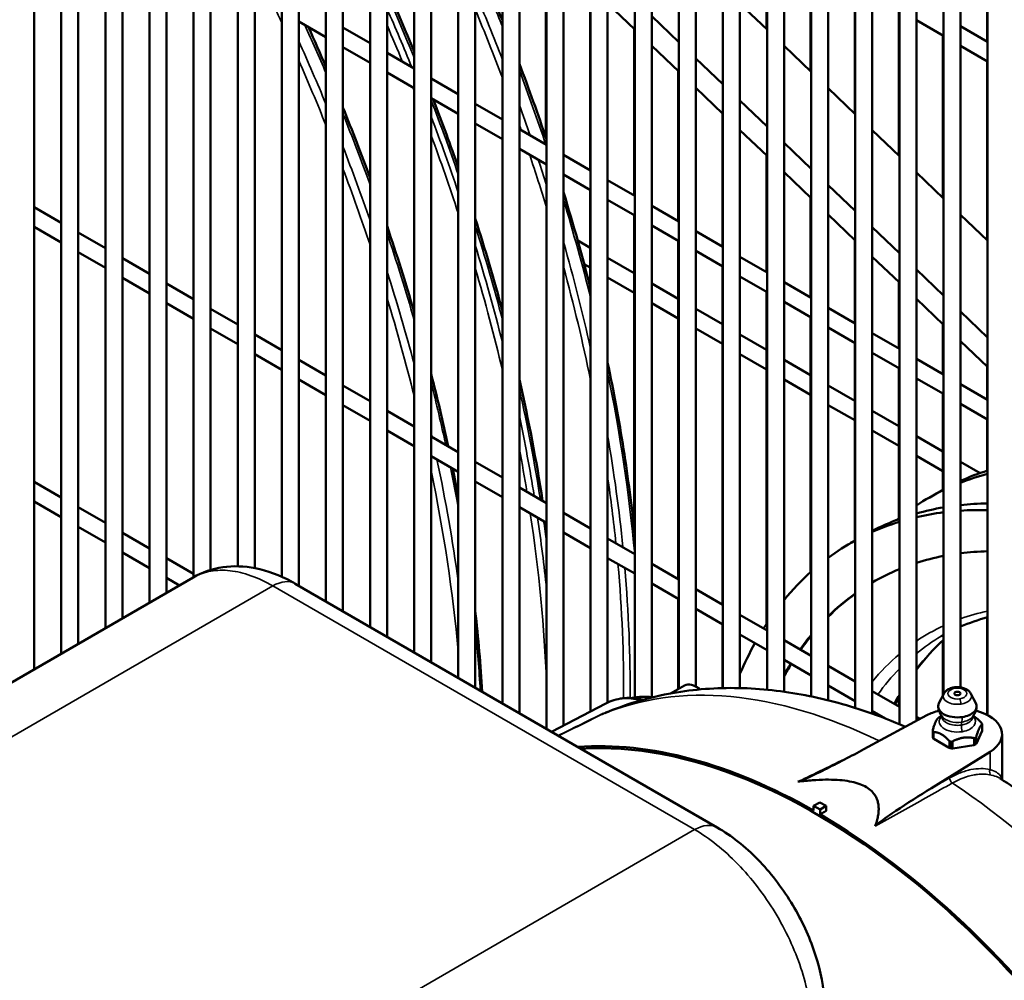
# Model space of a CAD drawing. Header units: inches. Extents: x 1 to 237, y 4 to 150.
# Tile 223 of 237: x 211.77 to 218.61, y 70 to 76.67. Entities that reach past the tile are written whole.
import ezdxf

# ---------------------------------------------------------------- set-up
doc = ezdxf.new("R2010")
doc.units = ezdxf.units.IN
doc.header["$LTSCALE"] = 7
doc.header["$MEASUREMENT"] = 0
doc.layers.add('Visible (ANSI)', color=7, linetype='Continuous', lineweight=50)
doc.layers.add('Visible Narrow (ANSI)', color=7, linetype='Continuous', lineweight=35)

msp = doc.modelspace()

# ---------------------------------------------------------------- linework, layer by layer
at = {"layer": 'Visible (ANSI)'}
for p, q in [((211.8709, 78.3162), (211.8709, 72.1605)), ((212.059, 78.2076), (212.059, 72.2691)), ((212.1771, 78.142), (212.1771, 72.3373)), ((212.3653, 78.0339), (212.3653, 72.4459)), ((212.4834, 77.9626), (212.4834, 72.5141)), ((212.6715, 72.6227), (212.6715, 77.854)), ((212.7896, 72.6909), (212.7896, 77.7875)), ((212.9777, 72.7995), (212.9777, 77.6806)), ((213.0958, 72.8497), (213.0958, 77.6092)), ((213.2839, 72.8745), (213.2839, 77.5004)), ((213.402, 72.862), (213.402, 77.4332)), ((218.4858, 77.4159), (218.4858, 76.5161)), ((213.5902, 72.8018), (213.5902, 77.3373)), ((213.7083, 72.7396), (213.7083, 77.287)), ((217.9955, 71.8016), (217.9955, 77.2466)), ((218.1836, 71.9859), (218.1836, 77.2473)), ((218.3017, 72.0349), (218.3017, 77.2473)), ((213.8964, 72.631), (213.8964, 77.1967)), ((217.8773, 71.7798), (217.8773, 77.1928)), ((214.0145, 72.5628), (214.0145, 77.1534)), ((217.6892, 71.8526), (217.6892, 77.1156)), ((214.2026, 72.4542), (214.2026, 77.0866)), ((214.3207, 72.386), (214.3207, 77.0496)), ((217.5711, 71.8921), (217.5711, 77.0766)), ((218.4898, 71.8421), (218.4898, 77.0705)), ((214.5088, 72.2774), (214.5088, 77.0013)), ((214.627, 72.2092), (214.627, 76.9685)), ((217.2608, 76.9773), (217.2608, 76.3092)), ((217.2649, 71.9721), (217.2649, 76.979)), ((217.383, 71.9452), (217.383, 77.0093)), ((214.8151, 72.1006), (214.8151, 76.9386)), ((214.9332, 72.0324), (214.9332, 76.9059)), ((215.1213, 71.9238), (215.1213, 76.9025)), ((215.4235, 76.9307), (215.4235, 75.8483)), ((215.4275, 71.747), (215.4275, 76.9578)), ((216.9546, 76.9072), (216.9546, 76.6019)), ((216.9587, 72.0187), (216.9587, 76.9084)), ((217.0768, 72.0048), (217.0768, 76.9315)), ((217.5671, 76.9102), (217.5671, 76.0164)), ((215.2394, 71.8556), (215.2394, 76.8603)), ((215.5456, 71.7701), (215.5456, 76.831)), ((215.7297, 76.8439), (215.7297, 75.6233)), ((215.7338, 71.8682), (215.7338, 76.8592)), ((216.3462, 72.0258), (216.3462, 76.8302)), ((216.4643, 72.0399), (216.4643, 76.8404)), ((216.6524, 72.0297), (216.6524, 76.8597)), ((216.7705, 72.0298), (216.7705, 76.8761)), ((215.8519, 71.9296), (215.8519, 76.8193)), ((215.8519, 76.7796), (216.04, 76.5997)), ((216.04, 71.964), (216.04, 76.8201)), ((216.1581, 71.9645), (216.1581, 76.822)), ((216.7705, 76.7779), (216.9587, 76.5981)), ((217.8733, 76.7334), (217.8733, 75.7236)), ((213.7083, 76.654), (213.8964, 76.5454)), ((216.1581, 76.6912), (216.3462, 76.5114)), ((217.9955, 76.6628), (218.1836, 76.5542)), ((214.0145, 76.6136), (214.2026, 76.505)), ((216.0359, 76.6036), (216.0359, 75.4465)), ((218.1795, 76.5566), (218.1795, 75.4308)), ((218.3017, 76.6224), (218.4898, 76.5138)), ((214.0145, 76.4772), (214.2026, 76.3686)), ((214.3207, 76.4368), (214.5088, 76.3282)), ((216.1581, 76.4868), (216.3462, 76.3069)), ((217.0768, 76.4852), (217.2649, 76.3053)), ((218.3017, 76.486), (218.4898, 76.3774)), ((216.4643, 76.3984), (216.6524, 76.2186)), ((218.4858, 76.3798), (218.4858, 75.1381)), ((214.3207, 76.3004), (214.5088, 76.1918)), ((216.3422, 76.3108), (216.3422, 75.2697)), ((214.627, 76.26), (214.8151, 76.1514)), ((216.4643, 76.194), (216.6524, 76.0141)), ((217.383, 76.1924), (217.5711, 76.0125)), ((214.627, 76.1236), (214.8151, 76.015)), ((214.9332, 76.0832), (215.1213, 75.9746)), ((216.7705, 76.1057), (216.9587, 75.9258)), ((216.6484, 76.018), (216.6484, 75.0929)), ((214.9332, 75.9468), (215.1213, 75.8382)), ((215.2394, 75.9064), (215.4275, 75.7978)), ((216.7705, 75.9012), (216.9587, 75.7214)), ((217.6892, 75.8996), (217.8773, 75.7197)), ((217.0768, 75.8129), (217.2649, 75.633)), ((215.2394, 75.77), (215.4275, 75.6614)), ((215.5456, 75.7296), (215.7338, 75.621)), ((216.9546, 75.7252), (216.9546, 74.9161)), ((217.0768, 75.6084), (217.2649, 75.4286)), ((217.9955, 75.6068), (218.1836, 75.427)), ((215.5456, 75.5932), (215.7338, 75.4846)), ((215.8519, 75.5528), (216.04, 75.4442)), ((215.7297, 75.4869), (215.7297, 74.8151)), ((217.383, 75.5201), (217.5711, 75.3403)), ((215.8519, 75.4164), (216.04, 75.3078)), ((217.2608, 75.4325), (217.2608, 74.7393)), ((211.8709, 75.3671), (212.059, 75.2585)), ((216.1581, 75.376), (216.3462, 75.2674)), ((216.0359, 75.3101), (216.0359, 73.135)), ((217.383, 75.3157), (217.5711, 75.1358)), ((218.3017, 75.314), (218.4898, 75.1342)), ((211.8709, 75.2307), (212.059, 75.1221)), ((212.1771, 75.1903), (212.3653, 75.0817)), ((216.1581, 75.2396), (216.3462, 75.131)), ((216.4643, 75.1992), (216.6524, 75.0906)), ((217.6892, 75.2273), (217.8773, 75.0475)), ((215.6445, 75.134), (215.7297, 75.0847)), ((216.3422, 75.1333), (216.3422, 72.7856)), ((217.5671, 75.1397), (217.5671, 74.5625)), ((212.1771, 75.0539), (212.3653, 74.9453)), ((216.4643, 75.0628), (216.6524, 74.9542)), ((212.4834, 75.0135), (212.6715, 74.9049)), ((215.8519, 75.0142), (216.0359, 74.9079)), ((216.7705, 75.0224), (216.9587, 74.9138)), ((217.6892, 75.0229), (217.8773, 74.843)), ((215.6888, 74.972), (215.7297, 74.9484)), ((216.6484, 74.9565), (216.6484, 72.6088)), ((217.9955, 74.9346), (218.1836, 74.7547)), ((212.4834, 74.8771), (212.6715, 74.7685)), ((215.8519, 74.8778), (216.0359, 74.7716)), ((216.7705, 74.886), (216.9587, 74.7774)), ((212.7896, 74.8367), (212.9777, 74.7281)), ((216.1581, 74.8374), (216.3422, 74.7311)), ((216.9546, 74.7797), (216.9546, 72.4742)), ((217.0768, 74.8456), (217.2649, 74.737)), ((217.8733, 74.8469), (217.8733, 74.3857)), ((217.9955, 74.7301), (218.1836, 74.5503)), ((212.7896, 74.7003), (212.9777, 74.5917)), ((213.0958, 74.6599), (213.2839, 74.5513)), ((216.1581, 74.701), (216.3422, 74.5948)), ((216.4643, 74.6606), (216.6484, 74.5543)), ((217.0768, 74.7092), (217.2649, 74.6006)), ((217.383, 74.6688), (217.5711, 74.5602)), ((217.2608, 74.6029), (217.2608, 72.834)), ((218.3017, 74.6418), (218.4898, 74.4619)), ((213.0958, 74.5235), (213.2839, 74.4149)), ((216.4643, 74.5242), (216.6484, 74.418)), ((217.383, 74.5324), (217.5711, 74.4238)), ((218.1795, 74.5541), (218.1795, 74.2089)), ((213.402, 74.4831), (213.5902, 74.3745)), ((216.7705, 74.4838), (216.9546, 74.3775)), ((217.6892, 74.492), (217.8773, 74.3834)), ((217.5671, 74.4261), (217.5671, 73.0526)), ((218.3017, 74.4373), (218.4898, 74.2575)), ((213.402, 74.3467), (213.5902, 74.2381)), ((213.7083, 74.3063), (213.8964, 74.1977)), ((216.7705, 74.3474), (216.9546, 74.2412)), ((217.0768, 74.307), (217.2608, 74.2007)), ((217.6892, 74.3556), (217.8773, 74.247)), ((217.9955, 74.3152), (218.1836, 74.2066)), ((217.8733, 74.2493), (217.8733, 73.2075)), ((218.4858, 74.2613), (218.4858, 74.0321)), ((213.7083, 74.1699), (213.8964, 74.0613)), ((217.0768, 74.1706), (217.2608, 74.0644)), ((217.9955, 74.1788), (218.1836, 74.0702)), ((214.0145, 74.1295), (214.2026, 74.0209)), ((217.383, 74.1302), (217.5671, 74.0239)), ((218.3017, 74.1384), (218.4898, 74.0298)), ((218.1795, 74.0725), (218.1795, 73.4059)), ((214.0145, 73.9931), (214.2026, 73.8845)), ((217.383, 73.9938), (217.5671, 73.8876)), ((218.3017, 74.002), (218.4898, 73.8934)), ((214.3207, 73.9527), (214.5088, 73.8441)), ((217.6892, 73.9534), (217.8733, 73.8471)), ((218.4858, 73.8957), (218.4858, 73.5378)), ((214.3207, 73.8163), (214.5088, 73.7077)), ((214.627, 73.7759), (214.8151, 73.6673)), ((217.6892, 73.817), (217.8733, 73.7108)), ((217.9955, 73.7766), (218.1795, 73.6703)), ((214.627, 73.6395), (214.8151, 73.5309)), ((217.9955, 73.6402), (218.1795, 73.534)), ((214.9332, 73.5991), (215.1213, 73.4905)), ((218.3017, 73.5998), (218.4372, 73.5216)), ((211.8709, 73.4609), (212.059, 73.3523)), ((214.9332, 73.4627), (215.1213, 73.3541)), ((215.2394, 73.4223), (215.4275, 73.3137)), ((218.0784, 73.3478), (218.1579, 73.3937)), ((211.8709, 73.3245), (212.059, 73.2159)), ((212.1771, 73.2841), (212.3653, 73.1755)), ((215.2394, 73.2859), (215.4275, 73.1773)), ((215.5456, 73.2455), (215.7338, 73.1369)), ((212.1771, 73.1477), (212.3653, 73.0391)), ((212.4834, 73.1073), (212.6715, 72.9987)), ((215.5456, 73.1091), (215.7338, 73.0005)), ((215.8519, 73.0687), (216.04, 72.9601)), ((217.5392, 73.0365), (217.5711, 73.0549)), ((212.4834, 72.9709), (212.6715, 72.8623)), ((212.7896, 72.9305), (212.9777, 72.8219)), ((215.8519, 72.9323), (216.04, 72.8237)), ((216.1581, 72.8919), (216.3462, 72.7833)), ((212.9736, 72.7972), (208.6214, 70.2844)), ((212.9737, 72.7972), (212.9736, 72.7972)), ((212.7896, 72.7941), (212.879, 72.7425)), ((216.6121, 71.0631), (213.6838, 72.7538)), ((216.1581, 72.7555), (216.3462, 72.6469)), ((216.4643, 72.7151), (216.6524, 72.6065)), ((216.3422, 72.6493), (216.3422, 72.0235)), ((216.4643, 72.5787), (216.6524, 72.4701)), ((216.7705, 72.5383), (216.9587, 72.4297)), ((216.6484, 72.4725), (216.6484, 72.0296)), ((218.4858, 72.5197), (218.4858, 71.8442)), ((216.7705, 72.4019), (216.9587, 72.2933)), ((217.0768, 72.3615), (217.2649, 72.2529)), ((218.1795, 72.3609), (218.1795, 71.9781)), ((217.0768, 72.2251), (217.2649, 72.1165)), ((217.383, 72.1847), (217.5711, 72.0761)), ((216.3851, 72.0483), (216.2885, 71.9925)), ((217.383, 72.0483), (217.5711, 71.9397)), ((216.4845, 72.0283), (216.4633, 72.0405)), ((217.6892, 72.0079), (217.8773, 71.8993)), ((218.1858, 71.9902), (218.1524, 71.9255)), ((218.3746, 71.9902), (218.408, 71.9255)), ((215.8407, 71.924), (215.4626, 71.7268)), ((216.1491, 71.9673), (216.1334, 71.9582)), ((217.8733, 71.9638), (217.8733, 71.9016)), ((217.6318, 71.6058), (218.0688, 71.8411)), ((217.6892, 71.8715), (217.781, 71.8185)), ((217.9955, 71.8311), (218.0219, 71.8159)), ((218.1702, 71.837), (218.1557, 71.8287)), ((218.3902, 71.837), (218.3908, 71.8367)), ((218.4516, 71.7791), (218.4516, 71.7323)), ((218.1088, 71.7355), (218.1088, 71.6887)), ((218.4118, 71.6447), (218.4509, 71.729)), ((218.5902, 71.3948), (218.5902, 71.7102)), ((218.1161, 71.6772), (218.223, 71.6155)), ((218.5069, 71.5881), (218.0994, 71.3359)), ((218.2477, 71.6117), (218.3937, 71.6343)), ((218.5775, 71.4032), (218.5775, 71.4032)), ((217.3256, 71.2366), (217.2817, 71.213)), ((217.368, 71.2121), (217.3256, 71.2366)), ((217.2817, 71.213), (217.3271, 71.1868)), ((217.2817, 71.213), (217.2817, 71.1805)), ((217.3271, 71.1868), (217.368, 71.2121)), ((217.3271, 71.1543), (217.3271, 71.1868)), ((217.368, 71.1771), (217.368, 71.2121))]:
    msp.add_line(p, q, dxfattribs=at)
for centre, major_axis, start_param, end_param in [((220.5954, 69.1718), (-2.4375, 4.2219), 6.154903, 6.225827), ((220.5159, 69.1259), (-2.4375, 4.2219), 6.126073, 6.195323), ((220.5159, 69.1259), (-2.4375, 4.2219), 6.240914, 6.317816), ((220.5954, 69.1718), (-2.4375, 4.2219), 6.272724, 6.283185), ((220.0563, 68.8605), (-2.4375, 4.2219), 6.072103, 6.138581), ((220.0563, 68.8605), (-2.4375, 4.2219), 5.969514, 6.031807), ((220.5159, 69.1259), (-2.4375, 4.2219), 0.086309, 0.094421), ((219.9767, 68.8146), (-2.4375, 4.2219), 6.044853, 6.110092), ((219.9767, 68.8146), (-2.4375, 4.2219), 5.943774, 6.005203), ((220.0563, 68.8605), (-2.4375, 4.2219), 6.182042, 6.254682), ((219.9767, 68.8146), (-2.4375, 4.2219), 6.15261, 6.223395), ((219.9767, 68.8146), (-2.4375, 4.2219), 6.270184, 6.349524), ((219.9767, 68.8146), (-2.2812, 3.9512), 6.087127, 6.15906), ((219.9767, 68.8146), (-2.2812, 3.9512), 5.976788, 6.043705), ((219.9767, 68.8146), (-2.4375, 4.2219), 0.120029, 0.214213), ((219.9767, 68.8146), (-2.2812, 3.9512), 6.206336, 6.285926), ((219.9856, 68.8197), (-2.2812, 3.9512), 0.001937, 0.006633), ((219.9767, 68.8146), (-2.2812, 3.9512), 0.056115, 0.148529), ((219.9856, 68.8197), (-2.2812, 3.9512), 0.060236, 0.153151), ((219.9767, 68.8146), (-2.4375, 4.2219), 0.281121, 0.295584), ((219.9767, 68.8146), (-2.2812, 3.9512), 0.212939, 0.258696), ((219.9856, 68.8197), (-2.2812, 3.9512), 0.218017, 0.261862), ((219.9767, 68.8146), (-2.4375, 4.2219), 0.334028, 0.409275), ((219.9767, 68.8146), (-2.2812, 3.9512), 0.300549, 0.331811), ((219.9856, 68.8197), (-2.2812, 3.9512), 0.303643, 0.338104), ((216.4633, 71.913), (-0.0781, 0.1353), 5.242962, 6.283185), ((216.4845, 71.9252), (-0.0631, 0.1093), 5.368483, 5.497787), ((218.2802, 71.9035), (-0.1334, 0), 5.993459, 8.115781), ((218.2802, 71.9035), (0.1334, 0), 4.974188, 6.572911), ((218.2802, 71.7102), (0.31, 0), 1.995748, 2.321288), ((218.2802, 71.7102), (0.31, 0), 5.532694, 7.429028), ((218.2802, 71.7568), (0.176, 0), 2.356195, 2.373603), ((218.2802, 71.7568), (0.176, 0), 0.244391, 0.279208), ((217.3044, 67.2717), (2.3777, -4.1184), 0, 2.86464), ((218.2802, 71.7568), (-0.176, 0), 0.244391, 0.279208), ((217.3044, 67.2717), (-2.3856, 4.1321), 5.504514, 6.012141), ((218.2802, 71.7106), (-0.176, 0), 0.244391, 0.279208), ((218.2802, 71.7568), (-0.176, 0), 1.291588, 1.326406), ((218.2802, 71.7568), (-0.176, 0), 2.338786, 2.373603), ((218.2802, 71.7106), (-0.176, 0), 2.338786, 2.373603), ((218.2802, 71.7106), (0.176, 0), 4.433181, 4.467998), ((217.3044, 67.2717), (2.3856, -4.1321), 1.746589, 2.349468)]:
    msp.add_ellipse(centre, major_axis=major_axis, ratio=0.57735, start_param=start_param, end_param=end_param, dxfattribs=at)
msp.add_ellipse((218.2802, 71.9919), major_axis=(0.0211, 0), ratio=0.57735, dxfattribs=at)
for points in [[(214.9994, 76.956), (215.0411, 76.8585), (215.0818, 76.7608), (215.1213, 76.6629)], [(214.5088, 76.4472), (214.4486, 76.5932), (214.3858, 76.7388), (214.3207, 76.8838)], [(213.8964, 76.3402), (213.8569, 76.4321), (213.8165, 76.5239), (213.7751, 76.6154)], [(215.2394, 76.3614), (215.3058, 76.1865), (215.3685, 76.0114), (215.4275, 75.8363)], [(214.2026, 75.5704), (214.143, 75.733), (214.0803, 75.8954), (214.0145, 76.0573)], [(215.5456, 75.47), (215.6147, 75.2457), (215.6774, 75.0218), (215.7338, 74.7991)], [(215.1213, 74.647), (215.0644, 74.86), (215.0016, 75.0739), (214.9332, 75.2881)], [(214.5088, 74.6404), (214.451, 74.8386), (214.3883, 75.0373), (214.3207, 75.2361)], [(214.7452, 73.7077), (214.7095, 73.8741), (214.67, 74.0415), (214.627, 74.2095)], [(215.4007, 73.3292), (215.3577, 73.6062), (215.3039, 73.8869), (215.2394, 74.17)], [(214.8151, 73.3575), (214.8031, 73.4224), (214.7905, 73.4875), (214.7774, 73.5527)], [(215.4275, 73.1461), (215.426, 73.1574), (215.4244, 73.1687), (215.4228, 73.1801)], [(214.9812, 72.0047), (214.9705, 72.1891), (214.9545, 72.3762), (214.9332, 72.5654)], [(218.3017, 72.4562), (218.362, 72.4822), (218.4248, 72.5037), (218.4898, 72.5208)], [(218.1679, 72.3891), (218.1731, 72.3921), (218.1783, 72.3951), (218.1836, 72.398)], [(217.9955, 72.1562), (218.0527, 72.2335), (218.1156, 72.3031), (218.1836, 72.3646)], [(217.8483, 71.9161), (217.8577, 71.9347), (217.8674, 71.9531), (217.8773, 71.9712)], [(218.1724, 71.8336), (218.1724, 71.8337), (218.1724, 71.8338), (218.1724, 71.834)], [(218.388, 71.834), (218.388, 71.8338), (218.388, 71.8337), (218.388, 71.8336)], [(218.1094, 71.686), (218.109, 71.6869), (218.1088, 71.6878), (218.1088, 71.6887)]]:
    msp.add_open_spline(points, degree=3, dxfattribs=at)
for points, knots in [([(214.8151, 75.6421), (214.7884, 75.7188), (214.761, 75.7955), (214.7032, 75.9533), (214.6727, 76.0343), (214.6415, 76.1152)], [5.17816057, 5.17816057, 5.17816057, 5.17816057, 5.20488704, 5.20488704, 5.23312985, 5.23312985, 5.23312985, 5.23312985]), ([(215.8519, 74.2893), (215.8731, 74.1883), (215.893, 74.0876), (215.9299, 73.8868), (215.9471, 73.7867), (215.9785, 73.5875), (215.9928, 73.4884), (216.0185, 73.2915), (216.03, 73.1937), (216.04, 73.0965)], [7.5844594, 7.5844594, 7.5844594, 7.5844594, 7.6203035, 7.6203035, 7.6562386, 7.6562386, 7.6921723, 7.6921723, 7.7280124, 7.7280124, 7.7280124, 7.7280124]), ([(212.9737, 72.7972), (213.0367, 72.8336), (213.1077, 72.8576), (213.2538, 72.879), (213.3304, 72.8759), (213.4909, 72.8447), (213.576, 72.8125), (213.6661, 72.7638), (213.675, 72.7589), (213.6838, 72.7538)], [0, 0, 0, 0, 0.666112, 0.666112, 1.353117, 1.353117, 2.147808, 2.147808, 2.23479, 2.23479, 2.23479, 2.23479]), ([(217.9206, 71.7613), (217.8316, 71.7999), (217.7419, 71.8348), (217.501, 71.9172), (217.3486, 71.9578), (217.0418, 72.0137), (216.8873, 72.0292), (216.5791, 72.0316), (216.4252, 72.0186), (216.1232, 71.9611), (215.9751, 71.9166), (215.8335, 71.8563)], [0.1238446, 0.1238446, 0.1238446, 0.1238446, 0.2008707, 0.2008707, 0.3294952, 0.3294952, 0.4581196, 0.4581196, 0.5867441, 0.5867441, 0.7153685, 0.7153685, 0.7153685, 0.7153685]), ([(218.2578, 72.0347), (218.252, 72.0338), (218.2463, 72.0326), (218.2353, 72.0294), (218.2299, 72.0274), (218.2195, 72.0227), (218.2145, 72.0199), (218.205, 72.0133), (218.2005, 72.0096), (218.1924, 72.0009), (218.1887, 71.9959), (218.1858, 71.9902)], [5.759587, 5.759587, 5.759587, 5.759587, 5.963441, 5.963441, 6.167295, 6.167295, 6.371149, 6.371149, 6.575003, 6.575003, 6.778857, 6.778857, 6.778857, 6.778857]), ([(218.3746, 71.9902), (218.3711, 71.997), (218.3665, 72.0029), (218.355, 72.0141), (218.3478, 72.019), (218.3324, 72.0269), (218.3242, 72.0299), (218.3073, 72.0342), (218.2985, 72.0356), (218.2808, 72.0367), (218.2719, 72.0365), (218.2613, 72.0352), (218.2595, 72.035), (218.2578, 72.0347)], [4.216717, 4.216717, 4.216717, 4.216717, 4.462282, 4.462282, 4.770856, 4.770856, 5.07943, 5.07943, 5.388004, 5.388004, 5.696578, 5.696578, 5.759587, 5.759587, 5.759587, 5.759587]), ([(215.8407, 71.924), (215.8584, 71.9332), (215.877, 71.9408), (215.9154, 71.9524), (215.9353, 71.9565), (215.9759, 71.9612), (215.9967, 71.9619), (216.0387, 71.96), (216.0599, 71.9574), (216.0875, 71.9521), (216.0938, 71.9508), (216.1, 71.9493)], [5.5224824, 5.5224824, 5.5224824, 5.5224824, 5.6322181, 5.6322181, 5.7419537, 5.7419537, 5.8516894, 5.8516894, 5.9614251, 5.9614251, 5.9933128, 5.9933128, 5.9933128, 5.9933128]), ([(218.1742, 71.8316), (218.1653, 71.843), (218.1583, 71.8561), (218.1504, 71.879), (218.1482, 71.8888), (218.1471, 71.8985)], [0, 0, 0, 0, 0.1100679, 0.1100679, 0.1850674, 0.1850674, 0.1850674, 0.1850674]), ([(218.4133, 71.8985), (218.4117, 71.8842), (218.4077, 71.8699), (218.3975, 71.8479), (218.3923, 71.8394), (218.3863, 71.8316)], [0, 0, 0, 0, 0.1100322, 0.1100322, 0.1850675, 0.1850675, 0.1850675, 0.1850675]), ([(218.1486, 71.8242), (218.1488, 71.8243), (218.1489, 71.8244), (218.1495, 71.8248), (218.1501, 71.8253), (218.1516, 71.8263), (218.1526, 71.8268), (218.1536, 71.8274)], [0.07493866, 0.07493866, 0.07493866, 0.07493866, 0.07821587, 0.07821587, 0.08960483, 0.08960483, 0.1009938, 0.1009938, 0.1009938, 0.1009938]), ([(218.1723, 71.8324), (218.1723, 71.8324), (218.1723, 71.8325), (218.1723, 71.8326), (218.1724, 71.8331), (218.1724, 71.8336)], [6.8888906, 6.8888906, 6.8888906, 6.8888906, 6.9115038, 6.9115038, 7.0685835, 7.0685835, 7.0685835, 7.0685835]), ([(218.388, 71.8336), (218.388, 71.8331), (218.3881, 71.8326), (218.3882, 71.8325), (218.3882, 71.8324), (218.3882, 71.8324)], [3.9269908, 3.9269908, 3.9269908, 3.9269908, 4.0840704, 4.0840704, 4.1066837, 4.1066837, 4.1066837, 4.1066837]), ([(218.4443, 71.7917), (218.4446, 71.7914), (218.4449, 71.7911), (218.4461, 71.7897), (218.447, 71.7886), (218.4484, 71.7866), (218.449, 71.7857), (218.4494, 71.7849)], [0.07493866, 0.07493866, 0.07493866, 0.07493866, 0.07821587, 0.07821587, 0.08960483, 0.08960483, 0.1009938, 0.1009938, 0.1009938, 0.1009938]), ([(218.451, 71.7814), (218.4514, 71.7806), (218.4516, 71.7799), (218.4516, 71.7786), (218.4515, 71.7781), (218.4511, 71.7776), (218.451, 71.7776), (218.4509, 71.7775)], [0.1009938, 0.1009938, 0.1009938, 0.1009938, 0.11238276, 0.11238276, 0.12377172, 0.12377172, 0.12704893, 0.12704893, 0.12704893, 0.12704893]), ([(218.1094, 71.7323), (218.1091, 71.7331), (218.1089, 71.7341), (218.1088, 71.7363), (218.1089, 71.7375), (218.1093, 71.7391), (218.1094, 71.7395), (218.1095, 71.7399)], [0.1009938, 0.1009938, 0.1009938, 0.1009938, 0.11238276, 0.11238276, 0.12377172, 0.12377172, 0.12704893, 0.12704893, 0.12704893, 0.12704893]), ([(218.1161, 71.7257), (218.1158, 71.7257), (218.1155, 71.7257), (218.1143, 71.7259), (218.1134, 71.7263), (218.112, 71.7273), (218.1114, 71.728), (218.111, 71.7288)], [0.07493866, 0.07493866, 0.07493866, 0.07493866, 0.07821587, 0.07821587, 0.08960483, 0.08960483, 0.1009938, 0.1009938, 0.1009938, 0.1009938]), ([(218.4516, 71.7323), (218.4516, 71.7315), (218.4515, 71.7308), (218.4512, 71.7297), (218.4511, 71.7293), (218.4509, 71.729)], [-0.21363565, -0.21363565, -0.21363565, -0.21363565, -0.20484059, -0.20484059, -0.20094279, -0.20094279, -0.20094279, -0.20094279]), ([(218.1161, 71.6772), (218.1157, 71.6775), (218.1154, 71.6777), (218.1131, 71.6794), (218.1118, 71.681), (218.111, 71.6825)], [-0.25058252, -0.25058252, -0.25058252, -0.25058252, -0.24668472, -0.24668472, -0.22576266, -0.22576266, -0.22576266, -0.22576266]), ([(218.2317, 71.6592), (218.2303, 71.6594), (218.2289, 71.6598), (218.2262, 71.6612), (218.225, 71.662), (218.2236, 71.6633), (218.2233, 71.6636), (218.223, 71.6639)], [0.1009938, 0.1009938, 0.1009938, 0.1009938, 0.11238276, 0.11238276, 0.12377172, 0.12377172, 0.12704893, 0.12704893, 0.12704893, 0.12704893]), ([(218.2477, 71.6601), (218.2473, 71.6599), (218.2469, 71.6597), (218.245, 71.6589), (218.2436, 71.6585), (218.2406, 71.658), (218.2391, 71.658), (218.2376, 71.6582)], [0.07493866, 0.07493866, 0.07493866, 0.07493866, 0.07821587, 0.07821587, 0.08960483, 0.08960483, 0.1009938, 0.1009938, 0.1009938, 0.1009938]), ([(218.4025, 71.6837), (218.4014, 71.6831), (218.4002, 71.6827), (218.3977, 71.6823), (218.3963, 71.6823), (218.3945, 71.6826), (218.3941, 71.6826), (218.3937, 71.6827)], [0.1009938, 0.1009938, 0.1009938, 0.1009938, 0.11238276, 0.11238276, 0.12377172, 0.12377172, 0.12704893, 0.12704893, 0.12704893, 0.12704893]), ([(218.4025, 71.6374), (218.4005, 71.6363), (218.398, 71.6353), (218.3948, 71.6345), (218.3943, 71.6344), (218.3937, 71.6343)], [-0.22576266, -0.22576266, -0.22576266, -0.22576266, -0.20484059, -0.20484059, -0.20094279, -0.20094279, -0.20094279, -0.20094279]), ([(218.4118, 71.6931), (218.4117, 71.6927), (218.4115, 71.6924), (218.411, 71.6908), (218.4103, 71.6896), (218.4088, 71.6877), (218.4079, 71.6869), (218.4068, 71.6862)], [0.07493866, 0.07493866, 0.07493866, 0.07493866, 0.07821587, 0.07821587, 0.08960483, 0.08960483, 0.1009938, 0.1009938, 0.1009938, 0.1009938]), ([(218.4068, 71.6399), (218.4087, 71.6411), (218.4103, 71.6425), (218.4115, 71.6441), (218.4116, 71.6444), (218.4118, 71.6447)], [0.22576266, 0.22576266, 0.22576266, 0.22576266, 0.24668472, 0.24668472, 0.25058252, 0.25058252, 0.25058252, 0.25058252]), ([(217.6318, 71.6058), (217.5446, 71.5589), (217.4472, 71.5079), (217.3183, 71.4436), (217.2599, 71.415), (217.2092, 71.3932), (217.1985, 71.3887), (217.1833, 71.3832), (217.1772, 71.3813), (217.1735, 71.3808)], [-0.7263385, -0.7263385, -0.7263385, -0.7263385, -0.2783077, -0.2783077, -0.0705449, -0.0705449, -0.0288202, -0.0288202, 0, 0, 0, 0]), ([(218.2317, 71.6129), (218.2291, 71.6133), (218.2264, 71.614), (218.2238, 71.6151), (218.2234, 71.6153), (218.223, 71.6155)], [-0.22576266, -0.22576266, -0.22576266, -0.22576266, -0.20484059, -0.20484059, -0.20094279, -0.20094279, -0.20094279, -0.20094279]), ([(218.2477, 71.6117), (218.2471, 71.6116), (218.2466, 71.6116), (218.2432, 71.6114), (218.2403, 71.6116), (218.2376, 71.6119)], [-0.25058252, -0.25058252, -0.25058252, -0.25058252, -0.24668472, -0.24668472, -0.22576266, -0.22576266, -0.22576266, -0.22576266]), ([(220.2741, 69.6983), (220.1785, 69.8365), (220.0786, 69.971), (219.8712, 70.2311), (219.7637, 70.3567), (219.542, 70.5974), (219.4278, 70.7127), (219.1937, 70.9314), (219.0738, 71.035), (218.8291, 71.2291), (218.7043, 71.3197), (218.5775, 71.4032)], [5.638158, 5.638158, 5.638158, 5.638158, 5.7531881, 5.7531881, 5.8682181, 5.8682181, 5.9832482, 5.9832482, 6.0982783, 6.0982783, 6.2133083, 6.2133083, 6.2133083, 6.2133083]), ([(217.7097, 71.0712), (217.7105, 71.0734), (217.7138, 71.0769), (217.7234, 71.0857), (217.7311, 71.0918), (217.7689, 71.1211), (217.8184, 71.1548), (217.9297, 71.2293), (218.0181, 71.2855), (218.0994, 71.3359)], [-1.472773, -1.472773, -1.472773, -1.472773, -1.414335, -1.414335, -1.329731, -1.329731, -0.908457, -0.908457, 0, 0, 0, 0]), ([(216.6121, 71.0631), (216.7117, 71.0056), (216.8079, 70.929), (216.9806, 70.7524), (217.0596, 70.6505), (217.1895, 70.4393), (217.2431, 70.3278), (217.3211, 70.1055), (217.3466, 69.992), (217.3568, 69.8716), (217.3576, 69.86), (217.3582, 69.8485)], [0, 0, 0, 0, 0.981821, 0.981821, 1.945337, 1.945337, 2.871564, 2.871564, 3.798185, 3.798185, 3.89709, 3.89709, 3.89709, 3.89709])]:
    msp.add_open_spline(points, degree=3, knots=knots, dxfattribs=at)
for points, weights in [([(216.0765, 71.9685), (216.0518, 71.9663), (216.0203, 71.9608)], [1.787633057, 1.787633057, 1.74105157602]), ([(216.1491, 71.9673), (216.1175, 71.9722), (216.0765, 71.9685)], [1.65928677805, 1.787633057, 1.787633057]), ([(216.1539, 71.9634), (216.1515, 71.9654), (216.1491, 71.9673)], [1.66833084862, 1.66389141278, 1.65928677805]), ([(218.1486, 71.8242), (218.1291, 71.8089), (218.1095, 71.7399)], [1.29894691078, 1.44269310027, 1.29894690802]), ([(218.4443, 71.7917), (218.4162, 71.8221), (218.3908, 71.8367)], [1.29894690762, 1.37082000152, 1.37082000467]), ([(218.4118, 71.6931), (218.4313, 71.7622), (218.4509, 71.7775)], [1.29894691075, 1.44269310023, 1.29894690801]), ([(218.1161, 71.7257), (218.1696, 71.7217), (218.223, 71.6639)], [1.29894690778, 1.44269310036, 1.29894691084]), ([(218.2477, 71.6601), (218.3207, 71.6983), (218.3937, 71.6827)], [1.29894690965, 1.44269309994, 1.2989469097]), ([(217.1735, 71.3808), (217.8491, 71.4613), (217.7097, 71.0712)], [1.0012866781, 1.00447729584, 1.0012866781]), ([(217.3271, 71.1543), (217.3476, 71.1657), (217.368, 71.1771)], [1.0000006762, 1.00000117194, 1.00000160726])]:
    msp.add_rational_spline(points, weights, degree=2, dxfattribs=at)
at = {"layer": 'Visible Narrow (ANSI)'}
for p, q in [((213.5278, 72.7383), (209.1873, 70.2323)), ((216.4561, 71.0477), (213.5278, 72.7383)), ((218.4509, 71.7775), (218.4509, 71.729)), ((218.1094, 71.686), (218.1094, 71.7323)), ((218.111, 71.7288), (218.111, 71.6825)), ((218.1161, 71.6772), (218.1161, 71.7257)), ((218.223, 71.6639), (218.223, 71.6155)), ((218.2317, 71.6129), (218.2317, 71.6592)), ((218.2376, 71.6582), (218.2376, 71.6119)), ((218.2477, 71.6117), (218.2477, 71.6601)), ((218.3937, 71.6827), (218.3937, 71.6343)), ((218.4025, 71.6374), (218.4025, 71.6837)), ((218.4068, 71.6862), (218.4068, 71.6399)), ((218.4118, 71.6447), (218.4118, 71.6931)), ((218.5069, 71.4642), (218.5069, 71.5881)), ((216.4561, 71.0477), (212.1156, 68.5417))]:
    msp.add_line(p, q, dxfattribs=at)
for centre, major_axis, ratio, start_param, end_param in [((209.4001, 75.9382), (4.7244, -8.1829), 0.57735, 1.328124, 1.36543), ((208.8332, 75.6109), (4.7244, -8.1829), 0.57735, 1.341187, 1.392458), ((209.3266, 75.8958), (-4.7244, 8.1829), 0.57735, 4.448054, 4.502097), ((208.203, 75.2471), (4.7047, -8.1488), 0.57735, 1.412592, 1.424958), ((208.7977, 75.5904), (-4.7244, 8.1829), 0.57735, 4.477381, 4.524686), ((209.3003, 75.8806), (4.7111, -8.1599), 0.57735, 1.293468, 1.348787), ((208.3042, 75.3055), (4.7244, -8.1829), 0.57735, 1.364445, 1.403149), ((208.7714, 75.5752), (4.7111, -8.1599), 0.57735, 1.342165, 1.37184), ((208.2308, 75.2631), (-4.7244, 8.1829), 0.57735, 4.485642, 4.536699), ((208.203, 75.2471), (4.7047, -8.1488), 0.57735, 1.329287, 1.38168), ((209.4001, 75.9382), (4.7244, -8.1829), 0.57735, 1.233069, 1.292858), ((208.7714, 75.5752), (4.7111, -8.1599), 0.57735, 1.318667, 1.321417), ((208.8332, 75.6109), (4.7244, -8.1829), 0.57735, 1.24705, 1.306719), ((208.3042, 75.3055), (4.7244, -8.1829), 0.57735, 1.274367, 1.331295), ((209.3266, 75.8958), (-4.7244, 8.1829), 0.57735, 4.386885, 4.411362), ((208.7977, 75.5904), (-4.7244, 8.1829), 0.57735, 4.376584, 4.437557), ((209.3003, 75.8806), (4.7111, -8.1599), 0.57735, 1.251105, 1.255741), ((208.7714, 75.5752), (4.7111, -8.1599), 0.57735, 1.219822, 1.28269), ((208.2308, 75.2631), (-4.7244, 8.1829), 0.57735, 4.39203, 4.451343), ((209.3003, 75.8806), (4.7111, -8.1599), 0.57735, 1.189012, 1.231362), ((209.3266, 75.8958), (-4.7244, 8.1829), 0.57735, 4.346905, 4.367252), ((208.203, 75.2471), (4.7047, -8.1488), 0.57735, 1.232444, 1.293942), ((209.4001, 75.9382), (4.7244, -8.1829), 0.57735, 1.109394, 1.188585), ((208.8332, 75.6109), (4.7244, -8.1829), 0.57735, 1.130174, 1.205627), ((208.3042, 75.3055), (4.7244, -8.1829), 0.57735, 1.165434, 1.235287), ((209.3266, 75.8958), (-4.7244, 8.1829), 0.57735, 4.214486, 4.301188), ((208.7977, 75.5904), (-4.7244, 8.1829), 0.57735, 4.255708, 4.334019), ((208.2308, 75.2631), (-4.7244, 8.1829), 0.57735, 4.276218, 4.350915), ((208.7714, 75.5752), (4.7111, -8.1599), 0.57735, 1.092958, 1.17558), ((209.3003, 75.8806), (4.7111, -8.1599), 0.57735, 1.048414, 1.141178), ((208.203, 75.2471), (4.7047, -8.1488), 0.57735, 1.110077, 1.18944), ((209.4001, 75.9382), (4.7244, -8.1829), 0.57735, 0.896774, 1.048267), ((208.3042, 75.3055), (4.7244, -8.1829), 0.57735, 1.063885, 1.114513), ((208.8332, 75.6109), (4.7244, -8.1829), 0.57735, 0.982405, 1.073345), ((208.7977, 75.5904), (-4.7244, 8.1829), 0.57735, 4.129411, 4.195623), ((208.2308, 75.2631), (-4.7244, 8.1829), 0.57735, 4.216923, 4.220221), ((209.3266, 75.8958), (-4.7244, 8.1829), 0.57735, 4.049169, 4.143586), ((208.7714, 75.5752), (4.7111, -8.1599), 0.57735, 0.992432, 1.02764), ((208.2308, 75.2631), (-4.7244, 8.1829), 0.57735, 4.097663, 4.198525), ((208.3042, 75.3055), (4.7244, -8.1829), 0.57735, 1.011781, 1.045546), ((208.203, 75.2471), (4.7047, -8.1488), 0.57735, 0.897007, 1.048819), ((209.3003, 75.8806), (4.7111, -8.1599), 0.57735, 0.911903, 0.968203), ((208.7714, 75.5752), (4.7111, -8.1599), 0.57735, 0.829276, 0.974351), ((208.7977, 75.5904), (-4.7244, 8.1829), 0.57735, 4.051244, 4.111397), ((208.8332, 75.6109), (4.7244, -8.1829), 0.57735, 0.946915, 0.96441), ((209.3003, 75.8806), (4.7111, -8.1599), 0.57735, 0.775706, 0.894053), ((209.3266, 75.8958), (-4.7244, 8.1829), 0.57735, 3.916976, 4.031377), ((213.5278, 72.4836), (0.156, 0.2702), 0.57735, 0, 0.785398), ((220.1077, 68.8902), (-2.0303, 3.5167), 0.57735, 6.096375, 6.178043), ((220.1077, 68.8902), (-2.0303, 3.5167), 0.57735, 6.232165, 6.3244), ((208.3042, 75.3055), (4.7244, -8.1829), 0.57735, 0.85729, 0.910682), ((220.1679, 68.925), (-2, 3.4641), 0.57735, 0, 0.090437), ((220.4042, 69.0614), (-2, 3.4641), 0.57735, 0.117506, 0.233705), ((220.1077, 68.8902), (-2.0303, 3.5167), 0.57735, 0.104131, 0.21612), ((220.1679, 68.925), (-2, 3.4641), 0.57735, 0.158476, 0.255112), ((217.9968, 67.6715), (-2.36, 4.0876), 0.57735, 5.575368, 6.214102), ((220.4042, 69.0614), (-2, 3.4641), 0.57735, 0.319451, 0.349505), ((218.2802, 71.974), (-0.0985, 0), 0.57735, 5.993459, 8.115781), ((218.2802, 71.9919), (-0.066, 0), 0.57735, 4.974188, 8.115781), ((218.2631, 72), (-0.0054, 0.0347), 0.211325, 5.651271, 6.283185), ((218.2802, 71.9919), (0.066, 0), 0.57735, 4.974188, 8.115781), ((218.2802, 71.974), (0.0985, 0), 0.57735, 4.974188, 6.572911), ((216.2422, 71.2051), (-0.4118, 0.7133), 0.57735, 5.77684, 6.25849), ((220.1077, 68.8902), (-2.0303, 3.5167), 0.57735, 0.297723, 0.304008), ((218.2973, 71.9265), (-0.0054, 0.0347), 0.211325, 4.464447, 5.651271), ((215.7798, 71.8977), (0.0265, -0.0538), 0.538699, 5.943165, 6.252239), ((218.2802, 71.7977), (-0.126, 0), 0.57735, 5.74816, 8.115781), ((218.2802, 71.8336), (-0.1078, 0), 0.57735, 0, 1.832596), ((218.2802, 71.8589), (0.1161, 0), 0.57735, 3.561252, 4.974188), ((218.2802, 71.8336), (0.1078, 0), 0.57735, 4.974188, 6.283185), ((218.3242, 71.7388), (0.0095, -0.0615), 0.211325, 3.557724, 4.080475), ((218.3242, 71.7388), (0.0095, -0.0615), 0.211325, 4.080475, 4.865873), ((218.2802, 71.8589), (0.1161, 0), 0.57735, 4.974188, 5.863526), ((218.2803, 71.913), (-0.0204, 0.1318), 0.211325, 3.557724, 3.990126), ((218.2802, 71.7977), (0.126, 0), 0.57735, 4.974188, 6.81821), ((218.5289, 71.4524), (-0.0067, -0.0292), 0.821116, 4.491145, 5.981552), ((218.2484, 71.3951), (-0.0146, 0.0262), 0.625187, 0.794445, 2.28893), ((217.9968, 67.6715), (-2.36, 4.0876), 0.57735, 4.781472, 5.42316), ((216.4561, 70.7929), (0.156, 0.2702), 0.57735, 0, 0.785398)]:
    msp.add_ellipse(centre, major_axis=major_axis, ratio=ratio, start_param=start_param, end_param=end_param, dxfattribs=at)
for points, knots in [([(213.5278, 72.7383), (213.4768, 72.7677), (213.426, 72.7915), (213.3264, 72.827), (213.2777, 72.8387), (213.1843, 72.8494), (213.1395, 72.8485), (213.0556, 72.8341), (213.0165, 72.8207), (212.9784, 72.7999), (212.976, 72.7985), (212.9737, 72.7972)], [0, 0, 0, 0, 0.193077, 0.193077, 0.3861541, 0.3861541, 0.5792311, 0.5792311, 0.7723082, 0.7723082, 0.785365, 0.785365, 0.785365, 0.785365]), ([(215.7951, 71.8422), (215.8047, 71.8469), (215.8148, 71.8516), (215.8299, 71.8581), (215.8347, 71.8601), (215.8487, 71.8658), (215.8581, 71.8694), (215.8743, 71.8754), (215.8809, 71.8777), (215.8943, 71.8823), (215.9011, 71.8845), (215.9099, 71.8873), (215.9119, 71.8879), (215.9138, 71.8886)], [0, 0, 0, 0, 0.000952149, 0.000952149, 0.001380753, 0.001380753, 0.002201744, 0.002201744, 0.002751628, 0.002751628, 0.003302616, 0.003302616, 0.003459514, 0.003459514, 0.003459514, 0.003459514]), ([(215.8335, 71.8563), (215.8298, 71.8547), (215.8262, 71.8531), (215.8168, 71.8489), (215.811, 71.8462), (215.8054, 71.8434)], [0.0106319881, 0.0106319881, 0.0106319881, 0.0106319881, 0.0109631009, 0.0109631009, 0.0115167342, 0.0115167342, 0.0115167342, 0.0115167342]), ([(217.1735, 71.3808), (217.1881, 71.3879), (217.2027, 71.395), (217.2173, 71.402), (217.2757, 71.4302), (217.3342, 71.4584), (217.3926, 71.4867), (217.4485, 71.5137), (217.5045, 71.5407), (217.5604, 71.5677)], [0, 0, 0, 0, 0.001524, 0.001524, 0.001524, 0.00762, 0.00762, 0.00762, 0.01345794, 0.01345794, 0.01345794, 0.01345794]), ([(218.2264, 71.4069), (218.2517, 71.421), (218.2766, 71.4328), (218.3012, 71.4423), (218.3136, 71.4471), (218.3258, 71.4513), (218.338, 71.4549), (218.3501, 71.4585), (218.3622, 71.4615), (218.3741, 71.4639), (218.4214, 71.4736), (218.4657, 71.4737), (218.5069, 71.4642)], [0, 0, 0, 0, 0.0028038, 0.0028038, 0.0028038, 0.0042057, 0.0042057, 0.0042057, 0.0056076, 0.0056076, 0.0056076, 0.0112152, 0.0112152, 0.0112152, 0.0112152]), ([(218.5153, 71.4261), (218.5002, 71.4296), (218.4846, 71.4317), (218.4526, 71.4333), (218.4361, 71.4328), (218.4088, 71.4297), (218.3983, 71.4281), (218.3733, 71.423), (218.3585, 71.4191), (218.335, 71.4115), (218.3263, 71.4085), (218.2995, 71.3981), (218.2812, 71.3898), (218.2571, 71.3772), (218.2514, 71.3742), (218.2457, 71.371)], [0, 0, 0, 0, 0.00203966, 0.00203966, 0.00409299, 0.00409299, 0.00534419, 0.00534419, 0.00703991, 0.00703991, 0.00801628, 0.00801628, 0.01005871, 0.01005871, 0.01068837, 0.01068837, 0.01068837, 0.01068837]), ([(218.5069, 71.4642), (218.5248, 71.4586), (218.5391, 71.4526), (218.5564, 71.4425), (218.5615, 71.439), (218.5703, 71.4315), (218.5741, 71.4276), (218.5834, 71.4153), (218.5872, 71.4065), (218.5891, 71.3965), (218.5892, 71.3959), (218.5893, 71.3954)], [0, 0, 0, 0, 0.002497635, 0.002497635, 0.003746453, 0.003746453, 0.004995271, 0.004995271, 0.007492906, 0.007492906, 0.007635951, 0.007635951, 0.007635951, 0.007635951]), ([(218.2457, 71.371), (218.2321, 71.3633), (218.2184, 71.3557), (218.2048, 71.3481), (218.1503, 71.3176), (218.0958, 71.2872), (218.0413, 71.2567), (217.9308, 71.1949), (217.8202, 71.1331), (217.7097, 71.0712)], [0, 0, 0, 0, 0.001524, 0.001524, 0.001524, 0.00762, 0.00762, 0.00762, 0.01998114, 0.01998114, 0.01998114, 0.01998114]), ([(218.5775, 71.4032), (218.5772, 71.4034), (218.5769, 71.4035), (218.5767, 71.4037), (218.5766, 71.4037), (218.5765, 71.4038), (218.5764, 71.4039), (218.5719, 71.4067), (218.5667, 71.4095), (218.5608, 71.412), (218.5607, 71.4121), (218.5607, 71.4121), (218.5606, 71.4121), (218.5486, 71.4173), (218.5338, 71.4219), (218.5153, 71.4261)], [0.016299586, 0.016299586, 0.016299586, 0.016299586, 0.016372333, 0.016372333, 0.016372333, 0.016394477, 0.016394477, 0.016394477, 0.017633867, 0.017633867, 0.017633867, 0.017649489, 0.017649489, 0.017649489, 0.020156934, 0.020156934, 0.020156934, 0.020156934]), ([(217.2672, 69.7113), (217.2646, 69.7701), (217.2571, 69.8317), (217.2324, 69.9579), (217.2152, 70.0226), (217.172, 70.1527), (217.146, 70.2181), (217.0858, 70.3471), (217.0518, 70.4108), (216.977, 70.5341), (216.9362, 70.5936), (216.8495, 70.7065), (216.8035, 70.7598), (216.7081, 70.8581), (216.6587, 70.9031), (216.5582, 70.9832), (216.5071, 71.0182), (216.4561, 71.0477)], [4.738569, 4.738569, 4.738569, 4.738569, 4.931646, 4.931646, 5.124723, 5.124723, 5.3178, 5.3178, 5.510877, 5.510877, 5.703954, 5.703954, 5.897031, 5.897031, 6.090108, 6.090108, 6.283185, 6.283185, 6.283185, 6.283185])]:
    msp.add_open_spline(points, degree=3, knots=knots, dxfattribs=at)
for points in [[(215.5084, 71.7004), (215.6041, 71.7477), (215.6997, 71.795), (215.7951, 71.8422)], [(215.8054, 71.8434), (215.7075, 71.7952), (215.6096, 71.747), (215.5114, 71.6986)], [(218.0994, 71.3359), (218.1418, 71.3595), (218.1841, 71.3832), (218.2264, 71.4069)]]:
    msp.add_open_spline(points, degree=3, dxfattribs=at)

doc.saveas('drawing.dxf')
